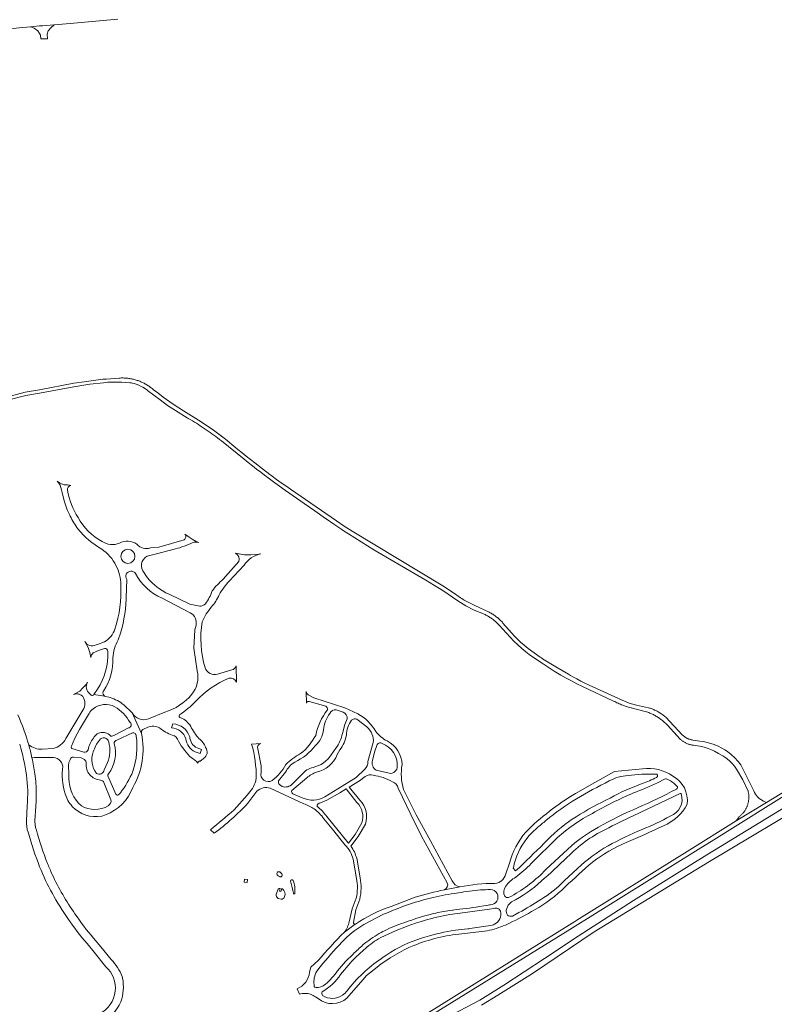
# Model space of a CAD drawing. Extents: x 146402 to 164798, y 455483 to 464134.
# Tile 61 of 256: x 154492 to 154803, y 459900 to 460306. Entities that reach past the tile are written whole.
import ezdxf

# ---------------------------------------------------------------- set-up
doc = ezdxf.new("R2010")
doc.units = 0
doc.header["$LTSCALE"] = 0.2
for name, color, linetype, lineweight in [('B-XX-VH-VERHARDING_ASFALT-GV', 252, 'CONTINUOUS', 18), ('B-XX-VH-VERHARDING_BETONSTRAATSTEEN-GV', 252, 'CONTINUOUS', 18), ('B-XX-VH-VERHARDING_FUNDERING_ZAND-GV', 252, 'CONTINUOUS', 18), ('B-XX-VH-VERHARDING_HALFVERHARDING-GV', 252, 'CONTINUOUS', 18), ('B-XX-VH-VERHARDING_HALFVERHARDING_GRIND-GV', 252, 'CONTINUOUS', 18)]:
    doc.layers.add(name, color=color, linetype=linetype, lineweight=lineweight)

msp = doc.modelspace()

# ---------------------------------------------------------------- linework, layer by layer
at = {"layer": 'B-XX-VH-VERHARDING_ASFALT-GV'}
for points in [[(154482.544, 460306.485), (154473.735, 460305.508), (154466.766, 460304.558), (154467.483, 460299.379), (154471.198, 460299.846), (154471.596, 460299.896), (154476.472, 460300.51), (154477.617, 460300.639), (154491.607, 460302.21), (154496.323, 460302.64), (154500, 460302.975), (154501.217, 460303.086), (154506, 460303.465), (154512.553, 460303.984), (154532.251, 460305.737)], [(154498.41, 459991.978), (154498.08, 459994.955)], [(154494.938, 459981.744), (154494.611, 459975.64)], [(154498.115, 459975.619), (154498.435, 459981.603), (154498.57, 459983.701)], [(154519.553, 459924.997), (154522.46, 459921.432), (154527.267, 459915.443)], [(154529.539, 459918.395), (154525.172, 459923.644), (154522.275, 459927.198)], [(154534.196, 459910.703), (154534.046, 459911.416)], [(154533.32, 459900.717), (154533.456, 459901.024)]]:
    msp.add_lwpolyline(points, dxfattribs=at)
for points in [[(154495.563, 460006.874, 0.0372226), (154491.051, 460019.169)], [(154491.835, 460007.126, -0.0379112), (154494.609, 459994.46)], [(154496.894, 460001.58, 0.0156394), (154495.563, 460006.874)], [(154498.08, 459994.955, 0.0190305), (154496.894, 460001.58)], [(154494.609, 459994.46, -0.0538697), (154494.938, 459981.744)], [(154498.57, 459983.701, 0.0333446), (154498.41, 459991.978)], [(154494.611, 459975.64, 0.0893884), (154495.307, 459970.873)], [(154498.318, 459973.17, -0.0559292), (154498.115, 459975.619)], [(154498.694, 459971.767, -0.0329067), (154498.318, 459973.17)], [(154495.307, 459970.873, 0.0252653), (154500.047, 459956.621)], [(154503.278, 459957.977, -0.0253732), (154498.694, 459971.767)], [(154500.047, 459956.621, 0.0558882), (154511.687, 459935.324)], [(154505.218, 459953.533, -0.0112654), (154503.278, 459957.977)], [(154514.595, 459937.275, -0.0443515), (154505.218, 459953.533)], [(154522.275, 459927.198, -0.0268523), (154514.595, 459937.275)], [(154511.687, 459935.324, 0.0267621), (154519.553, 459924.997)], [(154527.267, 459915.443, -0.2538563), (154531.132, 459905.41)], [(154534.046, 459911.416, 0.0995958), (154529.539, 459918.395)], [(154533.456, 459901.024, 0.1324594), (154534.196, 459910.703)], [(154531.132, 459905.41, -0.2495284), (154524.758, 459896.071)], [(154527.109, 459893.476, 0.1428831), (154533.32, 459900.717)]]:
    msp.add_lwpolyline(points, format="xyb", dxfattribs=at)
at = {"layer": 'B-XX-VH-VERHARDING_BETONSTRAATSTEEN-GV'}
msp.add_lwpolyline([(154505.875, 460303.354), (154506, 460303.465), (154501.217, 460303.086), (154500, 460302.975), (154496.323, 460302.64), (154496.448, 460302.593), (154497.74, 460302.109), (154499.332, 460301.035), (154500, 460299.908), (154500.439, 460299.167), (154500.508, 460297.648), (154503.238, 460297.732), (154503.199, 460299.544), (154503.564, 460300.948), (154504.733, 460302.341)], close=True, dxfattribs=at)
at = {"layer": 'B-XX-VH-VERHARDING_FUNDERING_ZAND-GV'}
for points in [[(154486.796, 460148.78), (154494.332, 460150.729), (154500, 460151.736), (154514.139, 460154.367), (154520.774, 460155.389), (154526.369, 460156.04), (154527.258, 460156.125), (154528.149, 460156.194), (154529.092, 460156.252), (154530.036, 460156.291), (154531.095, 460156.317), (154532.155, 460156.323), (154532.989, 460156.311), (154533.823, 460156.279), (154535.472, 460156.179), (154537.118, 460156.041), (154537.69, 460155.967), (154538.255, 460155.856), (154539.028, 460155.65), (154539.786, 460155.393), (154540.818, 460154.978), (154541.828, 460154.512), (154542.5, 460154.165), (154543.153, 460153.784), (154543.789, 460153.375), (154544.403, 460152.934), (154544.471, 460152.859), (154549.7, 460148.972), (154552.751, 460146.679), (154555.916, 460144.548), (154560.732, 460141.618), (154561.246, 460141.322), (154562.082, 460140.833), (154562.913, 460140.338), (154563.74, 460139.835), (154564.564, 460139.326), (154565.383, 460138.81), (154566.197, 460138.287), (154567.008, 460137.758), (154567.813, 460137.222), (154568.615, 460136.679), (154569.412, 460136.13), (154570.204, 460135.573), (154570.992, 460135.011), (154571.775, 460134.442), (154572.553, 460133.867), (154573.326, 460133.285), (154574.095, 460132.697), (154574.859, 460132.102), (154584.269, 460124.501), (154585.95, 460123.132), (154587.645, 460121.78), (154589.351, 460120.442), (154591.071, 460119.122), (154592.595, 460117.973), (154594.13, 460116.838), (154596.935, 460114.796), (154599.75, 460112.768), (154599.847, 460112.699), (154599.945, 460112.63), (154604.461, 460109.463), (154608.978, 460106.298), (154613.36, 460103.226), (154617.743, 460100.157), (154617.874, 460100.065), (154618.006, 460099.974), (154621.224, 460097.764), (154624.45, 460095.567), (154625.807, 460094.655), (154627.172, 460093.755), (154629.767, 460092.077), (154632.377, 460090.422), (154635.001, 460088.791), (154637.64, 460087.183), (154659.061, 460074.645), (154662.557, 460072.56), (154666.015, 460070.412), (154672.227, 460066.165), (154675.52, 460064.131), (154678.988, 460062.412), (154682.73, 460060.82), (154682.743, 460060.814), (154683.096, 460060.659), (154683.446, 460060.497), (154683.792, 460060.328), (154684.135, 460060.151), (154684.473, 460059.968), (154684.808, 460059.777), (154685.139, 460059.58), (154685.466, 460059.375), (154685.788, 460059.164), (154686.106, 460058.946), (154686.42, 460058.722), (154686.729, 460058.491), (154687.032, 460058.254), (154687.331, 460058.011), (154687.625, 460057.761), (154687.913, 460057.506), (154688.197, 460057.244), (154688.474, 460056.977), (154688.746, 460056.704), (154689.012, 460056.425), (154689.273, 460056.141), (154693.803, 460051.205), (154695.316, 460049.605), (154696.888, 460048.063), (154698.518, 460046.582), (154700.202, 460045.163), (154700.886, 460044.628), (154701.59, 460044.121), (154704.253, 460042.295), (154706.934, 460040.497), (154709.407, 460038.874), (154711.897, 460037.277), (154713.237, 460036.443), (154714.593, 460035.637), (154716.785, 460034.386), (154719.002, 460033.179), (154721.241, 460032.013), (154723.502, 460030.891), (154736.341, 460024.892), (154736.799, 460024.657), (154737.261, 460024.428), (154737.726, 460024.207), (154738.194, 460023.993), (154738.666, 460023.786), (154739.141, 460023.587), (154739.619, 460023.395), (154740.1, 460023.211), (154740.584, 460023.034), (154741.07, 460022.864), (154741.559, 460022.702), (154742.05, 460022.548), (154742.544, 460022.402), (154743.04, 460022.263), (154743.538, 460022.132), (154743.723, 460022.085), (154744.603, 460021.808), (154750.441, 460020.308), (154750.506, 460020.284), (154750.885, 460020.14), (154751.261, 460019.988), (154751.634, 460019.829), (154752.003, 460019.663), (154752.37, 460019.489), (154752.733, 460019.309), (154753.092, 460019.121), (154753.447, 460018.926), (154753.799, 460018.724), (154754.146, 460018.515), (154754.49, 460018.299), (154754.829, 460018.077), (154755.163, 460017.848), (154755.493, 460017.612), (154755.818, 460017.37), (154756.139, 460017.122), (154756.454, 460016.867), (154756.764, 460016.606), (154757.07, 460016.339), (154757.369, 460016.066), (154757.664, 460015.787), (154757.953, 460015.503), (154758.236, 460015.213), (154758.513, 460014.917), (154763.728, 460009.249), (154763.935, 460009.061), (154764.148, 460008.878), (154764.366, 460008.702), (154764.589, 460008.532), (154764.817, 460008.369), (154765.049, 460008.212), (154765.285, 460008.061), (154765.526, 460007.918), (154765.771, 460007.781), (154766.019, 460007.652), (154766.271, 460007.529), (154766.527, 460007.414), (154766.786, 460007.307), (154767.047, 460007.206), (154767.312, 460007.113), (154767.579, 460007.028), (154767.848, 460006.951), (154768.12, 460006.881), (154768.393, 460006.819), (154768.668, 460006.764), (154768.944, 460006.718), (154769.21, 460006.681), (154772.751, 460006.236), (154774.057, 460005.81), (154775.344, 460005.332), (154776.612, 460004.804), (154777.857, 460004.225), (154779.6, 460003.331), (154781.305, 460002.366), (154782.215, 460001.782), (154783.08, 460001.134), (154784.173, 460000.186), (154784.358, 460000), (154785.194, 459999.161), (154786.139, 459998.065), (154787.003, 459996.903), (154789.616, 459992.509), (154791.676, 459988.071), (154791.695, 459988.003), (154791.765, 459987.725), (154791.827, 459987.445), (154791.882, 459987.164), (154791.929, 459986.881), (154791.968, 459986.598), (154791.999, 459986.313), (154792.021, 459986.027), (154792.036, 459985.741), (154792.043, 459985.455), (154792.042, 459985.168), (154792.033, 459984.882), (154792.016, 459984.596), (154791.991, 459984.311), (154791.958, 459984.026), (154791.917, 459983.743), (154791.869, 459983.46), (154791.812, 459983.18), (154791.747, 459982.9), (154791.675, 459982.623), (154791.595, 459982.348), (154791.508, 459982.075), (154791.413, 459981.805), (154791.31, 459981.538), (154791.2, 459981.273), (154791.082, 459981.012), (154790.958, 459980.754), (154790.931, 459980.703), (154790.826, 459980.5), (154790.687, 459980.249), (154790.541, 459980.003), (154790.388, 459979.76), (154790.229, 459979.522), (154790.063, 459979.289), (154789.891, 459979.06), (154789.712, 459978.836), (154789.527, 459978.617), (154789.336, 459978.404), (154789.139, 459978.196), (154788.937, 459977.993), (154788.728, 459977.797), (154788.515, 459977.606), (154788.296, 459977.421), (154788.072, 459977.242), (154786.805, 459975.603), (154799.293, 459983.13), (154798.06, 459983.621), (154796.92, 459984.3), (154796.261, 459984.814), (154795.656, 459985.39), (154795.167, 459985.955), (154794.737, 459986.565), (154794.367, 459987.214), (154794.064, 459987.896), (154788.808, 459998.606), (154787.682, 460000), (154787.571, 460000.137), (154786.222, 460001.57), (154784.772, 460002.899), (154783.227, 460004.117), (154782.092, 460004.883), (154780.903, 460005.562), (154779.35, 460006.318), (154777.754, 460006.98), (154776.328, 460007.477), (154774.874, 460007.888), (154773.399, 460008.214), (154771.908, 460008.452), (154769.031, 460008.838), (154768.995, 460008.842), (154768.758, 460008.873), (154768.523, 460008.912), (154768.289, 460008.959), (154768.057, 460009.013), (154767.827, 460009.075), (154767.599, 460009.145), (154767.373, 460009.223), (154767.15, 460009.308), (154766.931, 460009.4), (154766.714, 460009.5), (154766.501, 460009.607), (154766.292, 460009.722), (154766.086, 460009.843), (154765.885, 460009.97), (154765.688, 460010.105), (154765.496, 460010.246), (154765.308, 460010.394), (154765.126, 460010.547), (154764.949, 460010.707), (154764.777, 460010.873), (154764.611, 460011.044), (154757.806, 460018.29), (154757.511, 460018.541), (154757.211, 460018.786), (154756.906, 460019.025), (154756.596, 460019.257), (154756.281, 460019.483), (154755.962, 460019.703), (154755.638, 460019.915), (154755.31, 460020.121), (154754.977, 460020.32), (154754.641, 460020.513), (154754.301, 460020.698), (154753.957, 460020.876), (154753.609, 460021.047), (154753.258, 460021.211), (154752.904, 460021.368), (154752.546, 460021.517), (154752.186, 460021.659), (154751.822, 460021.793), (154751.456, 460021.92), (154751.087, 460022.039), (154750.733, 460022.146), (154745.794, 460023.235), (154742.803, 460024.065), (154739.918, 460025.211), (154726.235, 460031.492), (154724.562, 460032.312), (154722.901, 460033.157), (154721.251, 460034.023), (154719.613, 460034.912), (154718.664, 460035.443), (154717.722, 460035.988), (154715.146, 460037.509), (154712.578, 460039.042), (154709.851, 460040.687), (154707.134, 460042.347), (154706.61, 460042.677), (154706.095, 460043.021), (154703.599, 460044.78), (154701.148, 460046.603), (154699.532, 460047.884), (154697.966, 460049.226), (154697.337, 460049.806), (154696.731, 460050.41), (154696.148, 460051.035), (154695.589, 460051.683), (154690.815, 460057.057), (154690.547, 460057.353), (154690.273, 460057.643), (154689.993, 460057.928), (154689.708, 460058.207), (154689.417, 460058.481), (154689.121, 460058.749), (154688.819, 460059.01), (154688.513, 460059.266), (154688.201, 460059.515), (154687.884, 460059.758), (154687.563, 460059.995), (154687.236, 460060.225), (154686.905, 460060.448), (154686.57, 460060.665), (154686.231, 460060.875), (154685.887, 460061.079), (154685.54, 460061.275), (154685.188, 460061.464), (154685.168, 460061.475), (154679.228, 460064.206), (154679.169, 460064.233), (154678.62, 460064.491), (154678.076, 460064.756), (154677.534, 460065.027), (154676.997, 460065.306), (154676.463, 460065.592), (154675.933, 460065.885), (154675.406, 460066.186), (154674.884, 460066.493), (154674.366, 460066.806), (154673.852, 460067.127), (154673.343, 460067.455), (154672.837, 460067.789), (154672.337, 460068.129), (154671.841, 460068.477), (154671.349, 460068.831), (154670.862, 460069.191), (154666.104, 460072.401), (154628.778, 460094.826), (154625.457, 460096.909), (154622.219, 460099.117), (154603.348, 460112.205), (154601.422, 460113.508), (154599.512, 460114.834), (154597.615, 460116.18), (154595.735, 460117.549), (154595.27, 460117.895), (154594.81, 460118.246), (154591.737, 460120.62), (154588.668, 460122.999), (154586.9, 460124.375), (154585.134, 460125.753), (154583.37, 460127.135), (154581.609, 460128.519), (154581.476, 460128.652), (154580.872, 460129.255), (154576.555, 460132.757), (154571.665, 460136.486), (154566.557, 460139.91), (154559.28, 460144.441), (154555.057, 460147.192), (154550.954, 460150.12), (154548.674, 460151.813), (154546.931, 460153.107), (154546.635, 460153.365), (154546.334, 460153.617), (154546.027, 460153.863), (154545.716, 460154.102), (154545.4, 460154.335), (154545.079, 460154.562), (154544.754, 460154.782), (154544.424, 460154.995), (154544.09, 460155.201), (154543.752, 460155.401), (154543.41, 460155.594), (154543.064, 460155.779), (154542.714, 460155.958), (154542.361, 460156.13), (154542.004, 460156.294), (154541.644, 460156.451), (154541.281, 460156.6), (154540.915, 460156.742), (154540.546, 460156.877), (154540.174, 460157.004), (154539.801, 460157.124), (154539.424, 460157.236), (154539.045, 460157.34), (154538.665, 460157.437), (154538.282, 460157.525), (154537.898, 460157.606), (154537.512, 460157.679), (154537.125, 460157.744), (154536.736, 460157.802), (154536.347, 460157.851), (154535.956, 460157.892), (154535.565, 460157.926), (154535.173, 460157.951), (154534.781, 460157.969), (154534.388, 460157.978), (154533.995, 460157.979), (154533.603, 460157.973), (154533.21, 460157.958), (154532.818, 460157.936), (154532.805, 460157.935), (154527.382, 460157.533), (154526.082, 460157.436), (154518.374, 460156.385), (154514.165, 460155.776), (154500, 460153.158), (154494.034, 460152.098), (154486.455, 460150.138)], [(154519.744, 460032.63), (154519.189, 460031.729), (154517.888, 460030.35), (154516.553, 460029.042), (154513.973, 460027.579), (154514.248, 460027.684), (154514.53, 460027.765), (154514.819, 460027.822), (154515.112, 460027.854), (154515.406, 460027.86), (154515.699, 460027.842), (154515.99, 460027.798), (154516.276, 460027.73), (154516.555, 460027.637), (154516.825, 460027.52), (154517.085, 460027.381), (154517.331, 460027.221), (154517.563, 460027.039), (154517.778, 460026.839)], [(154521.268, 460027.384), (154520.586, 460027.978)], [(154529.07, 460026.367), (154526.799, 460026.898), (154522.339, 460027.594)], [(154609.743, 460028.796), (154609.926, 460024.102), (154609.949, 460024.18), (154609.978, 460024.256), (154610.015, 460024.329), (154610.058, 460024.399), (154610.107, 460024.464), (154610.162, 460024.524), (154610.222, 460024.579), (154610.287, 460024.629), (154610.357, 460024.672), (154610.429, 460024.708), (154610.505, 460024.738), (154610.584, 460024.761), (154610.664, 460024.777), (154610.745, 460024.785), (154610.827, 460024.786), (154610.908, 460024.779), (154610.988, 460024.765), (154611.067, 460024.744), (154617.887, 460022.765)], [(154631.035, 460019.605), (154625.733, 460022.158), (154612.919, 460026.275), (154610.653, 460027.494)], [(154517.877, 460021.18), (154510.85, 460009.436)], [(154538.154, 460020.083), (154534.725, 460023.324)], [(154622.154, 460021.265), (154624.955, 460020.29)], [(154513.165, 460006.36), (154514.523, 460009.617), (154516.495, 460013.168), (154520.145, 460019.385), (154520.423, 460019.85)], [(154542.029, 460011.534), (154538.154, 460020.083)], [(154626.593, 460017.586), (154625.766, 460015.296), (154624.719, 460011.537)], [(154630.614, 460017.498), (154634.81, 460014.253)], [(154536.601, 460013.83), (154530.893, 460010.861)], [(154526.787, 460011.915), (154526.016, 460011.979)], [(154531.843, 460008.815), (154538.213, 460011.833)], [(154505.68, 460005.387), (154501.064, 460005.057)], [(154518.2, 460003.88), (154513.338, 460005.316)], [(154591.087, 460007.379), (154587.339, 460007.175)], [(154591.209, 459995.487), (154591.196, 459998.254), (154589.798, 460005.938)], [(154622.025, 460005.555), (154620.053, 460002.782)], [(154622.573, 460002.92), (154623.66, 460004.844)], [(154637.418, 460007.808), (154635.161, 459999.956)], [(154637.078, 460000.467), (154637.888, 460003.835), (154638.986, 460007.069)], [(154513.977, 460001.865), (154517.183, 460001.483), (154518.575, 460000.773)], [(154512.122, 459993.042), (154512.061, 459995.592), (154511.986, 459997.523)], [(154527.986, 459999.548), (154526.581, 459996.54)], [(154633.918, 459996.842), (154630.386, 459993.451), (154622.791, 459988.707), (154617.454, 459985.521)], [(154643.982, 459995.138), (154638.643, 459996.409)], [(154837.772, 460000), (154802.142, 459978.263), (154774.684, 459961.539), (154744.548, 459942.8), (154721.78, 459928.096), (154707.843, 459918.896), (154691.227, 459907.847), (154681.34, 459901.737), (154653.538, 459887.219)], [(154531.45, 459986.541), (154528.158, 459994.107)], [(154589.26, 459993.224), (154589.004, 459992.113)], [(154598.441, 459992.088), (154601.296, 459995.638)], [(154603.867, 459988.076), (154610.072, 459993.337)], [(154608.04, 459994.632), (154604.1, 459990.779)], [(154631.92, 459984.019), (154627.516, 459989.466), (154631.759, 459992.009), (154634.103, 459993.901)], [(154526.499, 459991.341), (154529.367, 459984.253)], [(154595.009, 459989.026), (154608.846, 459982.612)], [(154599.91, 459989.718), (154598.818, 459990.487)], [(154615.613, 459982.963), (154618.302, 459984.126), (154623.683, 459987.169), (154626.216, 459988.687), (154630.668, 459983.181)], [(154647.643, 459988.984), (154652.843, 459978.193), (154657.305, 459969.28), (154667.88, 459950.013)], [(154669.867, 459950.885), (154660.911, 459967.337), (154655.09, 459978.069), (154649.827, 459988.497)], [(154533.312, 459987.099), (154532.493, 459986.269)], [(154585.423, 459986.19), (154580.15, 459980.037)], [(154585.831, 459982.854), (154589.504, 459987.771)], [(154608.181, 459985.005), (154604.346, 459986.738)], [(154681.971, 459899.649), (154688.72, 459903.737), (154702.951, 459912.728), (154728.397, 459929.867), (154775.862, 459958.86), (154820.398, 459985.417)], [(154617.116, 459976.437), (154620.452, 459972.312), (154625.879, 459965.601)], [(154632.674, 459974.686), (154629.903, 459969.96), (154627.251, 459966.315), (154627.071, 459966.513), (154618.271, 459977.393)], [(154628.227, 459965.105), (154631.159, 459969.137), (154634.153, 459974.241)], [(154570.445, 459971.858), (154571.923, 459970.442)], [(154631.954, 459952.073), (154630.575, 459960.17)], [(154629.124, 459959.758), (154630.467, 459951.87)], [(154666.757, 459947.147), (154673.066, 459948.32)], [(154630.36, 459943.711), (154628.767, 459939.376), (154627.501, 459934.035)], [(154629.31, 459933.659), (154630.175, 459938.859), (154631.827, 459943.355)], [(154625.508, 459929.68), (154629.994, 459932.985)]]:
    msp.add_lwpolyline(points, dxfattribs=at)
for points in [[(154520.586, 460027.978, -0.3666946), (154519.744, 460032.63)], [(154517.778, 460026.839, -0.2981076), (154517.877, 460021.18)], [(154522.339, 460027.594, -0.6366603), (154521.268, 460027.384)], [(154534.725, 460023.324, 0.0917567), (154529.07, 460026.367)], [(154610.653, 460027.494, -0.1735946), (154609.743, 460028.796)], [(154520.423, 460019.85, -0.0776811), (154522.045, 460021.678)], [(154522.045, 460021.678, -0.306322), (154530.941, 460022.545)], [(154530.941, 460022.545, -0.1228977), (154537.315, 460016.136)], [(154618.504, 460021.285, 0.1130992), (154613.73, 460010.763)], [(154617.887, 460022.765, -0.3058767), (154618.504, 460021.285)], [(154619.491, 460019.822, -0.3331398), (154622.154, 460021.265)], [(154616.857, 460013.09, -0.1295718), (154619.491, 460019.822)], [(154624.955, 460020.29, -0.389173), (154626.593, 460017.586)], [(154626.337, 460010.919, -0.1643449), (154628.495, 460016.968)], [(154628.495, 460016.968, -0.2916945), (154630.614, 460017.498)], [(154638.452, 460012.402, 0.141315), (154631.035, 460019.605)], [(154537.315, 460016.136, -0.6087587), (154536.601, 460013.83)], [(154613.59, 460006.607, 0.2010104), (154616.857, 460013.09)], [(154634.81, 460014.253, -0.2386692), (154637.418, 460007.808)], [(154510.85, 460009.436, -0.2142165), (154505.68, 460005.387)], [(154522.206, 460009.663, 0.1099612), (154520.008, 460004.846)], [(154522.135, 460003.975, -0.0984855), (154524.714, 460008.859)], [(154526.016, 460011.979, 0.2761757), (154522.206, 460009.663)], [(154524.714, 460008.859, -0.6765226), (154528.485, 460008.022)], [(154529.39, 460010.409, 0.1783469), (154526.787, 460011.915)], [(154530.893, 460010.861, -0.1316366), (154529.39, 460010.409)], [(154530.706, 460007.334, -0.3574761), (154531.843, 460008.815)], [(154538.213, 460011.833, -0.4690152), (154539.827, 460010.494)], [(154538.458, 459989.356, 0.1781483), (154542.029, 460011.534)], [(154539.827, 460010.494, -0.1099553), (154538.466, 459996.006)], [(154613.73, 460010.763, -0.1007368), (154607.469, 460003.246)], [(154624.719, 460011.537, -0.1122972), (154622.025, 460005.555)], [(154623.66, 460004.844, 0.118364), (154626.337, 460010.919)], [(154643.109, 460008.483, -0.1114712), (154638.452, 460012.402)], [(154501.064, 460005.057, -0.1866813), (154495.563, 460006.874)], [(154495.563, 460006.874, -0.0156394), (154496.894, 460001.58)], [(154513.338, 460005.316, -0.5008552), (154513.165, 460006.36)], [(154520.008, 460004.846, -0.3640383), (154518.2, 460003.88)], [(154528.485, 460008.022, -0.1636794), (154527.986, 459999.548)], [(154528.357, 459994.951, 0.2426857), (154530.706, 460007.334)], [(154587.339, 460007.175, -0.0677456), (154589.26, 459993.224)], [(154589.798, 460005.938, -0.3384322), (154591.087, 460007.379)], [(154605.05, 459999.732, 0.1186468), (154613.59, 460006.607)], [(154638.986, 460007.069, -0.4089926), (154641.074, 460007.397)], [(154641.074, 460007.397, -0.3362512), (154647.314, 459998.077)], [(154649.273, 459998.714, 0.2755847), (154643.109, 460008.483)], [(154496.894, 460001.58, -0.0101582), (154504.966, 460001.63)], [(154504.966, 460001.63, -0.407821), (154509.531, 459998.089)], [(154511.986, 459997.523, -0.1726167), (154512.904, 460001.382)], [(154512.904, 460001.382, -0.2841477), (154513.977, 460001.865)], [(154518.575, 460000.773, -0.234604), (154519.199, 459999.333)], [(154523.437, 459995.13, -0.257984), (154522.135, 460003.975)], [(154607.469, 460003.246, 0.0742239), (154601.449, 459998.743)], [(154620.053, 460002.782, -0.2030976), (154612.688, 459997.596)], [(154614.04, 459995.63, 0.2542549), (154622.573, 460002.92)], [(154638.643, 459996.409, -0.3369321), (154637.078, 460000.467)], [(154509.531, 459998.089, 0.1066673), (154510.591, 459986.707)], [(154519.199, 459999.333, 0.4282763), (154525.17, 459992.343)], [(154526.581, 459996.54, -0.5578142), (154523.437, 459995.13)], [(154601.449, 459998.743, -0.1102215), (154595.794, 459992.204)], [(154601.296, 459995.638, -0.1363385), (154605.05, 459999.732)], [(154612.688, 459997.596, 0.1742166), (154608.04, 459994.632)], [(154635.161, 459999.956, -0.2307822), (154633.918, 459996.842)], [(154647.314, 459998.077, -0.4625976), (154643.982, 459995.138)], [(154649.827, 459988.497, -0.110013), (154649.273, 459998.714)], [(154517.24, 459981.779, -0.2182389), (154512.122, 459993.042)], [(154525.17, 459992.343, -0.275053), (154526.499, 459991.341)], [(154528.158, 459994.107, -0.294836), (154528.357, 459994.951)], [(154538.466, 459996.006, -0.0579523), (154533.312, 459987.099)], [(154595.794, 459992.204, -0.6763967), (154591.209, 459995.487)], [(154610.072, 459993.337, -0.0809521), (154614.04, 459995.63)], [(154634.103, 459993.901, -0.2289158), (154637.357, 459994.324)], [(154637.357, 459994.324, -0.0997508), (154645.288, 459991.651)], [(154527.217, 459978.008, 0.2115632), (154538.458, 459989.356)], [(154589.004, 459992.113, -0.1372216), (154585.423, 459986.19)], [(154589.504, 459987.771, -0.274844), (154595.009, 459989.026)], [(154598.818, 459990.487, -0.306597), (154598.441, 459992.088)], [(154604.1, 459990.779, -0.3018908), (154599.91, 459989.718)], [(154645.288, 459991.651, -0.2556532), (154647.643, 459988.984)], [(154510.591, 459986.707, 0.1164256), (154513.447, 459981.534)], [(154529.367, 459984.253, -0.3521472), (154528.289, 459981.799)], [(154532.493, 459986.269, -0.5254284), (154531.45, 459986.541)], [(154604.346, 459986.738, -0.414635), (154603.867, 459988.076)], [(154617.454, 459985.521, -0.2404886), (154608.181, 459985.005)], [(154513.447, 459981.534, 0.0327507), (154514.657, 459980.362)], [(154514.657, 459980.362, 0.2654335), (154527.217, 459978.008)], [(154528.289, 459981.799, -0.2814733), (154517.24, 459981.779)], [(154579.127, 459976.328, 0.0216157), (154585.831, 459982.854)], [(154608.846, 459982.612, -0.0538818), (154613.053, 459980.503)], [(154613.053, 459980.503, -0.0795915), (154617.116, 459976.437)], [(154614.316, 459981.438, -0.4224438), (154615.613, 459982.963)], [(154618.271, 459977.393, 0.0737519), (154614.316, 459981.438)], [(154630.668, 459983.181, -0.2841398), (154632.674, 459974.686)], [(154634.153, 459974.241, 0.2840008), (154631.92, 459984.019)], [(154580.15, 459980.037, 0.0081616), (154570.445, 459971.858)], [(154571.923, 459970.442, 0.0216914), (154579.127, 459976.328)], [(154625.879, 459965.601, -0.1223624), (154629.124, 459959.758)], [(154630.575, 459960.17, 0.0915864), (154628.227, 459965.105)], [(154630.467, 459951.87, -0.1138633), (154630.36, 459943.711)], [(154631.827, 459943.355, 0.1139015), (154631.954, 459952.073)], [(154667.88, 459950.013, -0.3953305), (154666.757, 459947.147)], [(154673.066, 459948.32, -0.2328318), (154669.867, 459950.885)], [(154627.501, 459934.035, -0.1163292), (154625.508, 459929.68)], [(154629.994, 459932.985, -0.5022146), (154629.31, 459933.659)]]:
    msp.add_lwpolyline(points, format="xyb", dxfattribs=at)
at = {"layer": 'B-XX-VH-VERHARDING_HALFVERHARDING-GV'}
for points in [[(154810.618, 459989.957), (154799.293, 459983.13), (154786.805, 459975.603), (154766.605, 459962.939), (154721.271, 459934.711), (154720.393, 459934.163), (154658.275, 459895.404)], [(154659.281, 459894.294), (154718.38, 459930.847), (154771.178, 459963.754), (154777.581, 459967.745), (154810.929, 459988.623)]]:
    msp.add_lwpolyline(points, dxfattribs=at)
at = {"layer": 'B-XX-VH-VERHARDING_HALFVERHARDING_GRIND-GV'}
for points in [[(154512.91, 460113.741), (154512.325, 460113.835), (154511.48, 460113.909), (154510.175, 460114.014), (154509.034, 460114.416), (154508.218, 460114.786), (154507.21, 460115.494)], [(154509.043, 460111.846), (154509.292, 460110.773), (154510.086, 460107.357)], [(154559.51, 460091.374), (154549.12, 460088.337), (154545.696, 460087.975)], [(154565.577, 460090.184), (154564.422, 460090.678), (154562.865, 460091.629), (154561.553, 460092.47), (154559.874, 460093.601)], [(154544.25, 460084.611), (154548.182, 460085.596), (154556.014, 460087.558)], [(154591.096, 460085.528), (154589.405, 460085.226), (154587.037, 460085.107), (154584.335, 460085.179), (154580.721, 460085.78)], [(154582.088, 460082.351), (154577.687, 460077.396), (154575.628, 460075.078)], [(154578.13, 460074.308), (154584.214, 460080.884)], [(154550.459, 460067.232), (154562.057, 460061.301)], [(154565.934, 460063.928), (154561.82, 460064.754), (154553.614, 460068.809)], [(154564.439, 460056.133), (154563.951, 460054.288), (154563.585, 460046.687), (154564.9, 460037.392)], [(154518.643, 460049.427), (154519.956, 460046.927), (154520.723, 460044.858), (154521.187, 460042.888)], [(154526.681, 460049.311), (154523.894, 460048.201), (154523.253, 460048.059)], [(154532.434, 460050.181), (154533.351, 460052.854)], [(154522.117, 460044.832), (154524.242, 460045.668), (154526.772, 460046.529)], [(154579.146, 460037.706), (154573.245, 460036.045)], [(154581.058, 460032.699), (154580.909, 460039.431)], [(154523.856, 460029.849), (154522.339, 460027.594), (154526.799, 460026.898)], [(154526.236, 460028.852), (154526.319, 460029.04)], [(154538.154, 460020.083), (154542.029, 460011.534)], [(154551.524, 460020.329), (154544.917, 460017.537)], [(154542.58, 460013.184), (154544.551, 460014.101)], [(154554.315, 460013.813), (154554.949, 460015.476)], [(154564.882, 460005.6), (154566.703, 460004.991), (154566.139, 460003.303), (154564.048, 460004.002)], [(154565.123, 459999.368), (154565.325, 459999.532), (154565.238, 459999.66), (154565.87, 460000.252), (154565.993, 460000.07), (154567.518, 460001.301)], [(154748.215, 459996.961), (154736.674, 459995.925), (154728.569, 459991.294), (154720.73, 459986.827)], [(154754.405, 459991.222), (154757.312, 459992.787)], [(154744.393, 459977.672), (154763.8, 459986.86)], [(154702.764, 459970.795), (154704.862, 459972.673)], [(154702.447, 459957.986), (154713.263, 459968.678)], [(154717.527, 459963.9), (154708.467, 459955.479)], [(154693.511, 459958.103), (154691.951, 459953.708)], [(154697.559, 459956.34), (154695.961, 459954.989), (154695.051, 459956.089)], [(154721.513, 459955.959), (154716.03, 459950.852)], [(154598.89, 459952.622), (154599.058, 459952.545)], [(154599.71, 459947.707), (154599.389, 459946.44), (154598.779, 459946.603), (154599.074, 459947.768)], [(154599.997, 459947.588), (154599.71, 459947.707)], [(154603.385, 459950.672), (154603.477, 459950.34)], [(154673.066, 459948.32), (154666.757, 459947.147)], [(154598.268, 459947.446), (154597.926, 459946.719), (154597.408, 459945.426)], [(154654.624, 459944.101), (154644.719, 459940.333)], [(154659.744, 459943.448), (154660.903, 459943.739)], [(154670.71, 459945.637), (154671.736, 459945.779), (154672.457, 459945.872)], [(154694.292, 459944.607), (154693.08, 459944.021)], [(154598.285, 459943.598), (154599.454, 459943.256)], [(154685.507, 459940.995), (154685.203, 459941.021), (154684.178, 459940.753), (154682.936, 459940.549), (154681.083, 459940.257)], [(154692.101, 459938.801), (154692.896, 459940.81), (154694.303, 459942.216)], [(154633.478, 459932.828), (154641.602, 459937.089), (154642.827, 459937.492)], [(154662.371, 459937.41), (154659.667, 459936.73)], [(154667.512, 459936.697), (154668.895, 459936.937)], [(154670.244, 459938.842), (154670.017, 459938.812), (154668.864, 459938.648)], [(154673.217, 459937.54), (154685.26, 459939.186), (154687.029, 459939.428)], [(154697.379, 459937.78), (154694.674, 459936.279)], [(154630.039, 459933.017), (154629.994, 459932.985), (154625.508, 459929.68)], [(154652.88, 459932.708), (154655.188, 459933.521), (154657.182, 459934.166)], [(154686.41, 459932.653), (154685.704, 459932.409), (154677.148, 459931.199), (154676.731, 459931.14), (154676.275, 459931.099)], [(154691.79, 459932.651), (154693.467, 459933.416)], [(154671.279, 459930.5), (154669.413, 459930.203), (154667.932, 459929.939), (154666.455, 459929.65), (154664.983, 459929.336), (154663.517, 459928.998), (154662.056, 459928.635), (154660.602, 459928.248), (154658.617, 459927.677), (154657.202, 459927.24)], [(154673.847, 459929.015), (154684.296, 459930.257)], [(154629.101, 459920.674), (154626.017, 459917.601), (154622.703, 459913.787)], [(154643.043, 459920.447), (154641.133, 459919.112), (154640.61, 459918.726)], [(154614.771, 459918.097), (154611.73, 459915.321), (154611.212, 459913.219)], [(154613.795, 459912.99), (154614.129, 459913.634), (154615.581, 459915.451)], [(154623.954, 459912.333), (154627.853, 459916.949)], [(154626.586, 459902.525), (154633.099, 459910.063), (154634.641, 459911.847), (154638.979, 459915.327)], [(154606.064, 459906.379), (154607.008, 459904.135), (154607.564, 459904.301), (154608.133, 459904.42), (154608.709, 459904.492), (154609.289, 459904.517), (154609.869, 459904.495), (154610.445, 459904.425), (154611.014, 459904.308), (154611.571, 459904.145), (154612.113, 459903.937), (154612.636, 459903.685), (154613.137, 459903.391), (154613.612, 459903.057), (154614.74, 459902.386)]]:
    msp.add_lwpolyline(points, dxfattribs=at)
for points in [[(154507.21, 460115.494, -0.1796477), (154509.043, 460111.846)], [(154511.57, 460111.786, -0.4142765), (154512.91, 460113.741)], [(154515.876, 460100.49, -0.1090759), (154511.57, 460111.786)], [(154510.086, 460107.357, 0.0396383), (154512.663, 460101.016)], [(154512.663, 460101.016, 0.035263), (154515.759, 460095.801)], [(154525.74, 460090.627, -0.147767), (154515.876, 460100.49)], [(154515.759, 460095.801, 0.0852157), (154525.608, 460087.438)], [(154532.904, 460089.93, -0.2433055), (154525.74, 460090.627)], [(154540.093, 460089.544, 0.2812663), (154532.904, 460089.93)], [(154556.014, 460087.558, 0.0364206), (154562.907, 460090.053)], [(154559.874, 460093.601, -0.5029143), (154559.51, 460091.374)], [(154562.907, 460090.053, -0.2026118), (154565.577, 460090.184)], [(154525.608, 460087.438, -0.1411456), (154531.462, 460080.717)], [(154533.508, 460084.514, -1), (154539.298, 460084.514)], [(154545.696, 460087.975, -0.3185399), (154540.093, 460089.544)], [(154580.721, 460085.78, -0.3794455), (154582.088, 460082.351)], [(154539.298, 460084.514, -0.9996546), (154533.508, 460084.514)], [(154543.038, 460077.711, -0.4741848), (154544.25, 460084.611)], [(154584.214, 460080.884, -0.1958978), (154591.096, 460085.528)], [(154531.462, 460080.717, -0.1327554), (154533.441, 460072.681)], [(154535.887, 460074.961, -1.0172696), (154539.561, 460077.412)], [(154553.614, 460068.809, -0.1552526), (154543.038, 460077.711)], [(154535.698, 460068.921, 0.0193726), (154535.887, 460074.961)], [(154539.561, 460077.412, 0.1681362), (154550.459, 460067.232)], [(154575.628, 460075.078, 0.0554093), (154571.058, 460070.264)], [(154576.013, 460071.806, -0.0314085), (154578.13, 460074.308)], [(154533.441, 460072.681, -0.0914247), (154531.047, 460054.569)], [(154571.058, 460070.264, -0.0830245), (154568.291, 460064.981)], [(154573.972, 460068.606, -0.0360298), (154576.013, 460071.806)], [(154533.351, 460052.854, 0.0717671), (154535.698, 460068.921)], [(154570.787, 460063.657, 0.063205), (154573.972, 460068.606)], [(154562.057, 460061.301, -0.3467524), (154564.439, 460056.133)], [(154568.291, 460064.981, -0.2065286), (154565.934, 460063.928)], [(154566.965, 460057.586, -0.0866308), (154570.787, 460063.657)], [(154568.185, 460038.608, -0.1131834), (154566.965, 460057.586)], [(154531.047, 460054.569, -0.0915248), (154529.302, 460051.497)], [(154523.253, 460048.059, -0.4208428), (154518.643, 460049.427)], [(154529.302, 460051.497, -0.0879728), (154526.681, 460049.311)], [(154530.222, 460042.665, -0.1159963), (154532.434, 460050.181)], [(154528.084, 460045.356, -0.1612072), (154523.856, 460029.849)], [(154526.772, 460046.529, -0.5098621), (154528.084, 460045.356)], [(154521.187, 460042.888, -0.1942776), (154522.117, 460044.832)], [(154526.319, 460029.04, 0.150832), (154530.222, 460042.665)], [(154564.9, 460037.392, -0.2324578), (154562.676, 460027.687)], [(154573.245, 460036.045, -0.4049516), (154568.185, 460038.608)], [(154580.909, 460039.431, -0.2872741), (154579.146, 460037.706)], [(154564.344, 460024.851, -0.1102237), (154578.082, 460034.283)], [(154578.082, 460034.283, -0.4052554), (154581.058, 460032.699)], [(154526.799, 460026.898, -0.3422716), (154526.236, 460028.852)], [(154562.676, 460027.687, -0.1475961), (154551.524, 460020.329)], [(154557.583, 460019.184, 0.0566465), (154564.344, 460024.851)], [(154544.917, 460017.537, -0.381831), (154538.154, 460020.083)], [(154558.13, 460018.038, -0.6446028), (154557.583, 460019.184)], [(154562.263, 460014.47, 0.1528434), (154558.13, 460018.038)], [(154542.029, 460011.534, -0.3812034), (154542.58, 460013.184)], [(154544.551, 460014.101, -0.218102), (154549.457, 460013.845)], [(154549.457, 460013.845, 0.0743379), (154554.616, 460010.83)], [(154560.254, 460009.325, 0.3156102), (154554.315, 460013.813)], [(154554.949, 460015.476, -0.315668), (154561.817, 460010.192)], [(154565.62, 460009.426, -0.0553419), (154562.263, 460014.47)], [(154554.616, 460010.83, -0.3048597), (154557.199, 460008.355)], [(154564.048, 460004.002, -0.2620083), (154560.254, 460009.325)], [(154561.817, 460010.192, 0.2620819), (154564.882, 460005.6)], [(154568.344, 460005.743, 0.1624599), (154565.62, 460009.426)], [(154557.199, 460008.355, 0.0630249), (154562.55, 460001.456)], [(154567.518, 460001.301, 0.4754319), (154568.344, 460005.743)], [(154562.55, 460001.456, -0.1383798), (154565.123, 459999.368)], [(154760.813, 459994.006, 0.1891754), (154748.215, 459996.961)], [(154734.566, 459991.982, -0.115947), (154742.294, 459994.206)], [(154742.294, 459994.206, -0.0517382), (154753.582, 459994.778)], [(154754.042, 459993.464, -0.0315037), (154748.167, 459990.899)], [(154753.582, 459994.778, -0.9545765), (154754.042, 459993.464)], [(154757.312, 459992.787, -0.2143022), (154758.693, 459992.631)], [(154758.693, 459992.631, -0.0956904), (154762.394, 459989.801)], [(154766.667, 459982.439, 0.3008486), (154760.813, 459994.006)], [(154721.032, 459984.661, -0.0206481), (154734.566, 459991.982)], [(154748.167, 459990.899, 0.0411721), (154734.964, 459984.975)], [(154744.509, 459987.09, 0.0296818), (154754.405, 459991.222)], [(154762.233, 459988.625, -0.0206238), (154746.197, 459980.936)], [(154762.394, 459989.801, -0.560349), (154762.233, 459988.625)], [(154720.73, 459986.827, 0.0614319), (154700.164, 459970.927)], [(154708.495, 459975.647, -0.038749), (154721.032, 459984.661)], [(154734.964, 459984.975, 0.0271694), (154720.893, 459977.229)], [(154727.633, 459978.658, -0.0256021), (154744.509, 459987.09)], [(154764.189, 459986.693, -0.4072336), (154759.69, 459977.551)], [(154763.8, 459986.86, -0.521712), (154764.189, 459986.693)], [(154746.197, 459980.936, 0.0279905), (154730.159, 459972.927)], [(154756.874, 459973.544, 0.1745486), (154766.667, 459982.439)], [(154720.893, 459977.229, 0.0583594), (154709.249, 459967.816)], [(154713.263, 459968.678, -0.0639915), (154727.633, 459978.658)], [(154732.964, 459972.003, -0.0112527), (154744.393, 459977.672)], [(154759.69, 459977.551, -0.0403173), (154748.161, 459972.06)], [(154704.862, 459972.673, -0.0137721), (154708.495, 459975.647)], [(154730.159, 459972.927, 0.0670041), (154717.527, 459963.9)], [(154748.161, 459972.06, 0.0277404), (154734.088, 459965.276)], [(154741.541, 459966.698, 0.0182609), (154756.874, 459973.544)], [(154700.164, 459970.927, 0.1106466), (154693.511, 459958.103)], [(154695.979, 459959.563, -0.11139), (154702.764, 459970.795)], [(154717.295, 459960.56, -0.0908099), (154732.964, 459972.003)], [(154709.249, 459967.816, -0.0046616), (154697.559, 459956.34)], [(154734.088, 459965.276, 0.0603824), (154721.513, 459955.959)], [(154727.632, 459958.577, -0.0548412), (154741.541, 459966.698)], [(154706.559, 459950.662, 0.0034915), (154717.295, 459960.56)], [(154695.051, 459956.089, -0.0299524), (154695.979, 459959.563)], [(154696.094, 459952.4, 0.0377755), (154702.447, 459957.986)], [(154716.482, 459948.407, -0.0094762), (154727.632, 459958.577)], [(154598.949, 459954.52, 0.7810023), (154597.808, 459953.387)], [(154597.808, 459953.387, 0.1325529), (154598.89, 459952.622)], [(154599.929, 459953.508, 0.0963929), (154598.949, 459954.52)], [(154599.058, 459952.545, 0.5975743), (154599.929, 459953.508)], [(154691.951, 459953.708, -0.3185578), (154687.508, 459949.81)], [(154691.933, 459948.68, -0.0957912), (154696.094, 459952.4)], [(154708.467, 459955.479, -0.0760559), (154694.292, 459944.607)], [(154599.074, 459947.768, 0.1364998), (154598.268, 459947.446)], [(154604.453, 459950.953, 0.9448773), (154603.385, 459950.672)], [(154603.477, 459950.34, -0.0218538), (154604.566, 459945.727)], [(154605.046, 459945.659, 0.1365491), (154604.453, 459950.953)], [(154687.508, 459949.81, 0.051237), (154673.066, 459948.32)], [(154691.531, 459944.519, -0.2629016), (154691.933, 459948.68)], [(154694.303, 459942.216, 0.0696604), (154706.559, 459950.662)], [(154703.787, 459938.916, 0.0658019), (154716.482, 459948.407)], [(154716.03, 459950.852, -0.0688257), (154706.351, 459943.198)], [(154597.408, 459945.426, 0.3287031), (154598.285, 459943.598)], [(154599.454, 459943.256, 0.320242), (154600.909, 459944.346)], [(154600.909, 459944.346, 0.3145455), (154599.997, 459947.588)], [(154604.566, 459945.727, 1.00817), (154605.046, 459945.659)], [(154666.757, 459947.147, 0.0296832), (154654.624, 459944.101)], [(154660.903, 459943.739, -0.0242862), (154670.71, 459945.637)], [(154672.457, 459945.872, -0.0313282), (154681.59, 459947.088)], [(154681.59, 459947.088, -0.0136648), (154685.617, 459947.259)], [(154685.617, 459947.259, -1.0204335), (154685.507, 459940.995)], [(154693.08, 459944.021, -0.3061187), (154691.531, 459944.519)], [(154644.719, 459940.333, 0.06811), (154630.039, 459933.017)], [(154646.604, 459939.115, -0.033712), (154659.744, 459943.448)], [(154681.083, 459940.257, -0.0113591), (154670.244, 459938.842)], [(154687.029, 459939.428, -0.4751763), (154689.742, 459938.345)], [(154706.351, 459943.198, -0.0273913), (154697.379, 459937.78)], [(154642.827, 459937.492, -0.0099019), (154646.604, 459939.115)], [(154659.667, 459936.73, 0.0276246), (154651.132, 459933.918)], [(154657.182, 459934.166, -0.0302847), (154667.512, 459936.697)], [(154668.864, 459938.648, 0.0203248), (154662.371, 459937.41)], [(154668.895, 459936.937, -0.012282), (154673.217, 459937.54)], [(154689.742, 459938.345, -0.3707191), (154687.274, 459932.95)], [(154692.624, 459936.76, -0.0740195), (154692.101, 459938.801)], [(154694.674, 459936.279, -0.1916844), (154692.624, 459936.76)], [(154693.467, 459933.416, 0.0269316), (154703.787, 459938.916)], [(154624.5, 459925.612, -0.0710198), (154633.478, 459932.828)], [(154640.484, 459927.494, -0.0319295), (154652.88, 459932.708)], [(154651.132, 459933.918, 0.0448716), (154642.795, 459930.692)], [(154684.296, 459930.257, 0.0477574), (154691.79, 459932.651)], [(154687.274, 459932.95, -0.0494906), (154686.41, 459932.653)], [(154625.508, 459929.68, 0.0198016), (154614.771, 459918.097)], [(154639.875, 459929.127, 0.040814), (154633.179, 459924.482)], [(154634.062, 459922.864, -0.0609947), (154640.484, 459927.494)], [(154642.795, 459930.692, 0.0162114), (154639.875, 459929.127)], [(154654.095, 459924.232, -0.0737552), (154673.847, 459929.015)], [(154676.275, 459931.099, 0.0141992), (154671.279, 459930.5)], [(154615.581, 459915.451, -0.0198093), (154624.5, 459925.612)], [(154633.179, 459924.482, 0.0088748), (154629.101, 459920.674)], [(154638.979, 459915.327, -0.0696516), (154654.095, 459924.232)], [(154657.202, 459927.24, 0.0709475), (154643.043, 459920.447)], [(154627.853, 459916.949, -0.0163471), (154630.759, 459919.915)], [(154630.759, 459919.915, -0.0172734), (154634.062, 459922.864)], [(154640.61, 459918.726, 0.0774306), (154626.622, 459905.618)], [(154611.212, 459913.219, -0.2739463), (154606.064, 459906.379)], [(154613.131, 459907.358, -0.1619417), (154613.795, 459912.99)], [(154616.384, 459905.159, 0.1192327), (154623.954, 459912.333)], [(154622.703, 459913.787, -0.0705818), (154617.671, 459908.292)], [(154613.717, 459906.886, -0.1797382), (154613.131, 459907.358)], [(154617.671, 459908.292, -0.1820921), (154613.717, 459906.886)], [(154616.556, 459903.69, -0.3308449), (154616.384, 459905.159)], [(154624.798, 459903.745, -0.314366), (154616.556, 459903.69)], [(154626.622, 459905.618, -0.0916978), (154624.798, 459903.745)], [(154614.74, 459902.386, 0.3679732), (154626.586, 459902.525)]]:
    msp.add_lwpolyline(points, format="xyb", dxfattribs=at)
msp.add_lwpolyline([(154584.258, 459950.361), (154585.429, 459950.202), (154585.59, 459951.394), (154584.419, 459951.553)], close=True, dxfattribs=at)

doc.saveas('drawing.dxf')
